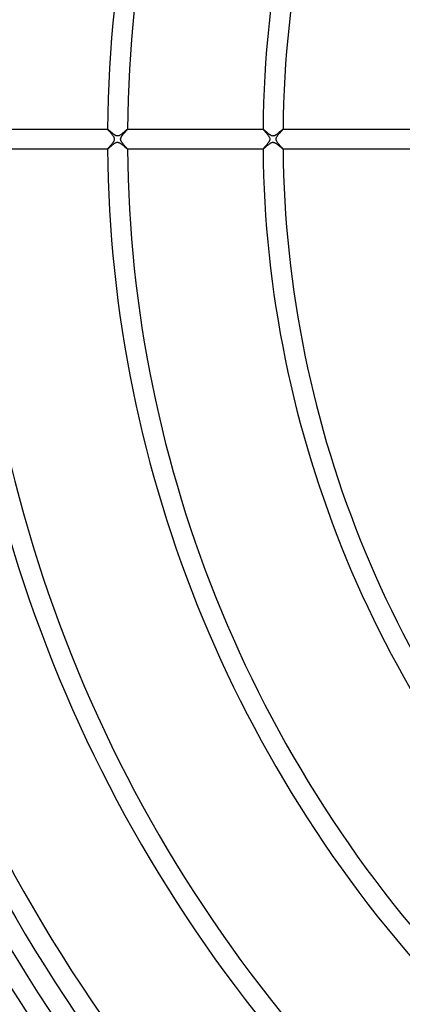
# Model space of a CAD drawing. Header units: millimetres. Extents: x -535 to 535, y -535 to 535.
# Tile 37 of 106: x -267 to -191, y -173 to 24. Entities that reach past the tile are written whole.
import ezdxf

# ---------------------------------------------------------------- set-up
doc = ezdxf.new("R2010")
doc.units = ezdxf.units.MM
doc.layers.add('HIDDEN', color=7, linetype='Continuous')
doc.layers.add('THICK', color=7, linetype='Continuous')

msp = doc.modelspace()

# ---------------------------------------------------------------- linework, layer by layer
at = {"layer": 'HIDDEN'}
for p, q in [((-249.99, 2), (-249.99, 2)), ((-249.99, 2), (-249.99, 2)), ((-249.99, 2), (-249.99, 2)), ((-249.99, 2), (-249.99, 2)), ((-249.99, 2), (-249.99, 2)), ((-249.99, 2), (-249.99, 2)), ((-249.99, 2), (-249.99, 1.99)), ((-249.99, 1.99), (-249.98, 1.97)), ((-249.98, 1.97), (-249.96, 1.95)), ((-246.02, 1.95), (-246, 1.97)), ((-246, 1.99), (-245.99, 2)), ((-246, 1.97), (-246, 1.99)), ((-245.99, 2), (-245.99, 2)), ((-245.99, 2), (-245.99, 2)), ((-245.99, 2), (-245.99, 2)), ((-245.99, 2), (-245.99, 2)), ((-245.99, 2), (-245.99, 2)), ((-245.99, 2), (-245.99, 2)), ((-218.99, 2), (-218.99, 2)), ((-218.99, 2), (-218.99, 2)), ((-218.99, 2), (-218.99, 2)), ((-218.99, 2), (-218.99, 2)), ((-218.99, 2), (-218.99, 2)), ((-218.99, 2), (-218.99, 2)), ((-218.99, 2), (-218.99, 1.99)), ((-218.99, 1.99), (-218.98, 1.97)), ((-218.98, 1.97), (-218.96, 1.95)), ((-215.03, 1.93), (-215.01, 1.96)), ((-215.01, 1.96), (-215, 1.99)), ((-215, 1.99), (-214.99, 2)), ((-214.99, 2), (-214.99, 2)), ((-214.99, 2), (-214.99, 2)), ((-214.99, 2), (-214.99, 2)), ((-214.99, 2), (-214.99, 2)), ((-214.99, 2), (-214.99, 2)), ((-214.99, 2), (-214.99, 2)), ((-249.96, 1.95), (-249.93, 1.91)), ((-249.93, 1.91), (-249.9, 1.88)), ((-249.9, 1.88), (-249.87, 1.83)), ((-249.87, 1.83), (-249.82, 1.78)), ((-249.82, 1.78), (-249.78, 1.73)), ((-249.78, 1.73), (-249.72, 1.67)), ((-249.72, 1.67), (-249.67, 1.6)), ((-249.67, 1.6), (-249.61, 1.53)), ((-249.61, 1.53), (-249.54, 1.46)), ((-249.54, 1.46), (-249.48, 1.39)), ((-249.48, 1.39), (-249.41, 1.31)), ((-249.41, 1.31), (-249.34, 1.23)), ((-249.34, 1.23), (-249.27, 1.14)), ((-249.27, 1.14), (-249.2, 1.05)), ((-249.2, 1.05), (-249.13, 0.97)), ((-249.13, 0.97), (-249.06, 0.88)), ((-249.06, 0.88), (-248.99, 0.79)), ((-248.99, 0.79), (-248.92, 0.7)), ((-248.92, 0.7), (-248.86, 0.61)), ((-248.86, 0.61), (-248.81, 0.53)), ((-248.81, 0.53), (-248.76, 0.44)), ((-248.76, 0.44), (-248.72, 0.36)), ((-248.72, 0.36), (-248.68, 0.28)), ((-248.68, 0.28), (-248.66, 0.2)), ((-248.66, 0.2), (-248.64, 0.13)), ((-248.64, 0.13), (-248.63, 0.07)), ((-248.63, 0.07), (-248.62, 0)), ((-248.62, 0), (-248.63, -0.06)), ((-247.38, 0), (-247.37, 0.07)), ((-247.37, -0.09), (-247.38, 0)), ((-247.37, 0.07), (-247.36, 0.15)), ((-247.36, 0.15), (-247.34, 0.22)), ((-247.34, 0.22), (-247.31, 0.29)), ((-247.31, 0.29), (-247.28, 0.36)), ((-247.28, 0.36), (-247.25, 0.43)), ((-247.25, 0.43), (-247.21, 0.5)), ((-247.21, 0.5), (-247.16, 0.57)), ((-247.16, 0.57), (-247.12, 0.64)), ((-247.12, 0.64), (-247.07, 0.71)), ((-247.07, 0.71), (-247.02, 0.78)), ((-247.02, 0.78), (-246.96, 0.85)), ((-246.96, 0.85), (-246.91, 0.92)), ((-246.91, 0.92), (-246.85, 0.99)), ((-246.85, 0.99), (-246.79, 1.06)), ((-246.79, 1.06), (-246.73, 1.13)), ((-246.73, 1.13), (-246.67, 1.21)), ((-246.67, 1.21), (-246.61, 1.28)), ((-246.61, 1.28), (-246.55, 1.35)), ((-246.55, 1.35), (-246.49, 1.41)), ((-246.49, 1.41), (-246.43, 1.48)), ((-246.43, 1.48), (-246.37, 1.54)), ((-246.37, 1.54), (-246.32, 1.6)), ((-246.32, 1.6), (-246.27, 1.66)), ((-246.27, 1.66), (-246.22, 1.72)), ((-246.22, 1.72), (-246.18, 1.77)), ((-246.18, 1.77), (-246.14, 1.81)), ((-246.14, 1.81), (-246.1, 1.86)), ((-246.1, 1.86), (-246.07, 1.89)), ((-246.07, 1.89), (-246.04, 1.93)), ((-246.04, 1.93), (-246.02, 1.95)), ((-218.96, 1.95), (-218.94, 1.92)), ((-218.94, 1.92), (-218.91, 1.89)), ((-218.91, 1.89), (-218.88, 1.84)), ((-218.88, 1.84), (-218.84, 1.8)), ((-218.84, 1.8), (-218.79, 1.75)), ((-218.79, 1.75), (-218.74, 1.69)), ((-218.74, 1.69), (-218.69, 1.63)), ((-218.69, 1.63), (-218.63, 1.56)), ((-218.63, 1.56), (-218.57, 1.49)), ((-218.57, 1.49), (-218.51, 1.42)), ((-218.51, 1.42), (-218.44, 1.34)), ((-218.44, 1.34), (-218.37, 1.26)), ((-218.37, 1.26), (-218.3, 1.18)), ((-218.3, 1.18), (-218.23, 1.1)), ((-218.23, 1.1), (-218.16, 1.01)), ((-218.16, 1.01), (-218.09, 0.92)), ((-218.09, 0.92), (-218.02, 0.83)), ((-218.02, 0.83), (-217.95, 0.74)), ((-217.95, 0.74), (-217.89, 0.65)), ((-217.89, 0.65), (-217.83, 0.56)), ((-217.83, 0.56), (-217.78, 0.47)), ((-217.78, 0.47), (-217.73, 0.39)), ((-217.73, 0.39), (-217.69, 0.3)), ((-217.69, 0.3), (-217.66, 0.22)), ((-217.66, 0.22), (-217.64, 0.15)), ((-217.64, 0.15), (-217.63, 0.07)), ((-217.63, 0.07), (-217.62, 0)), ((-217.62, 0), (-217.63, -0.09)), ((-216.38, 0), (-216.37, 0.06)), ((-216.37, -0.05), (-216.38, 0)), ((-216.37, 0.12), (-216.35, 0.18)), ((-216.37, 0.06), (-216.37, 0.12)), ((-216.35, 0.18), (-216.33, 0.24)), ((-216.33, 0.24), (-216.3, 0.31)), ((-216.3, 0.31), (-216.27, 0.39)), ((-216.27, 0.39), (-216.23, 0.47)), ((-216.23, 0.47), (-216.18, 0.55)), ((-216.18, 0.55), (-216.13, 0.63)), ((-216.13, 0.63), (-216.07, 0.71)), ((-216.07, 0.71), (-216.01, 0.79)), ((-216.01, 0.79), (-215.95, 0.87)), ((-215.95, 0.87), (-215.88, 0.95)), ((-215.88, 0.95), (-215.81, 1.04)), ((-215.81, 1.04), (-215.74, 1.12)), ((-215.74, 1.12), (-215.67, 1.21)), ((-215.67, 1.21), (-215.59, 1.29)), ((-215.59, 1.29), (-215.52, 1.38)), ((-215.52, 1.38), (-215.45, 1.46)), ((-215.45, 1.46), (-215.38, 1.53)), ((-215.38, 1.53), (-215.32, 1.61)), ((-215.32, 1.61), (-215.26, 1.68)), ((-215.26, 1.68), (-215.2, 1.74)), ((-215.2, 1.74), (-215.15, 1.8)), ((-215.15, 1.8), (-215.1, 1.85)), ((-215.1, 1.85), (-215.06, 1.9)), ((-215.06, 1.9), (-215.03, 1.93)), ((-249.96, -1.95), (-249.98, -1.97)), ((-249.94, -1.92), (-249.96, -1.95)), ((-249.92, -1.89), (-249.94, -1.92)), ((-249.88, -1.85), (-249.92, -1.89)), ((-249.85, -1.81), (-249.88, -1.85)), ((-249.81, -1.76), (-249.85, -1.81)), ((-249.76, -1.71), (-249.81, -1.76)), ((-249.72, -1.66), (-249.76, -1.71)), ((-249.66, -1.6), (-249.72, -1.66)), ((-249.61, -1.54), (-249.66, -1.6)), ((-249.55, -1.47), (-249.61, -1.54)), ((-249.5, -1.41), (-249.55, -1.47)), ((-249.44, -1.34), (-249.5, -1.41)), ((-249.37, -1.26), (-249.44, -1.34)), ((-249.31, -1.19), (-249.37, -1.26)), ((-249.25, -1.12), (-249.31, -1.19)), ((-249.19, -1.05), (-249.25, -1.12)), ((-249.13, -0.97), (-249.19, -1.05)), ((-249.07, -0.9), (-249.13, -0.97)), ((-249.02, -0.83), (-249.07, -0.9)), ((-248.96, -0.76), (-249.02, -0.83)), ((-248.91, -0.69), (-248.96, -0.76)), ((-248.87, -0.62), (-248.91, -0.69)), ((-248.82, -0.55), (-248.87, -0.62)), ((-248.78, -0.47), (-248.82, -0.55)), ((-248.74, -0.4), (-248.78, -0.47)), ((-248.7, -0.32), (-248.74, -0.4)), ((-248.67, -0.25), (-248.7, -0.32)), ((-248.65, -0.18), (-248.67, -0.25)), ((-248.64, -0.12), (-248.65, -0.18)), ((-248.63, -0.06), (-248.64, -0.12)), ((-247.35, -0.17), (-247.37, -0.09)), ((-247.33, -0.25), (-247.35, -0.17)), ((-247.3, -0.33), (-247.33, -0.25)), ((-247.26, -0.4), (-247.3, -0.33)), ((-247.22, -0.47), (-247.26, -0.4)), ((-247.18, -0.54), (-247.22, -0.47)), ((-247.14, -0.61), (-247.18, -0.54)), ((-247.09, -0.68), (-247.14, -0.61)), ((-247.04, -0.75), (-247.09, -0.68)), ((-246.99, -0.82), (-247.04, -0.75)), ((-246.93, -0.89), (-246.99, -0.82)), ((-246.87, -0.96), (-246.93, -0.89)), ((-246.81, -1.04), (-246.87, -0.96)), ((-246.75, -1.11), (-246.81, -1.04)), ((-246.69, -1.18), (-246.75, -1.11)), ((-246.63, -1.25), (-246.69, -1.18)), ((-246.57, -1.32), (-246.63, -1.25)), ((-246.51, -1.39), (-246.57, -1.32)), ((-246.45, -1.46), (-246.51, -1.39)), ((-246.4, -1.52), (-246.45, -1.46)), ((-246.34, -1.58), (-246.4, -1.52)), ((-246.29, -1.64), (-246.34, -1.58)), ((-246.25, -1.69), (-246.29, -1.64)), ((-246.2, -1.74), (-246.25, -1.69)), ((-246.16, -1.79), (-246.2, -1.74)), ((-246.12, -1.83), (-246.16, -1.79)), ((-246.09, -1.87), (-246.12, -1.83)), ((-246.06, -1.9), (-246.09, -1.87)), ((-246.04, -1.93), (-246.06, -1.9)), ((-246.02, -1.96), (-246.04, -1.93)), ((-246, -1.98), (-246.02, -1.96)), ((-218.97, -1.96), (-218.98, -1.98)), ((-218.95, -1.93), (-218.97, -1.96)), ((-218.92, -1.9), (-218.95, -1.93)), ((-218.89, -1.87), (-218.92, -1.9)), ((-218.86, -1.83), (-218.89, -1.87)), ((-218.82, -1.78), (-218.86, -1.83)), ((-218.78, -1.74), (-218.82, -1.78)), ((-218.74, -1.69), (-218.78, -1.74)), ((-218.69, -1.63), (-218.74, -1.69)), ((-218.65, -1.58), (-218.69, -1.63)), ((-218.59, -1.52), (-218.65, -1.58)), ((-218.54, -1.46), (-218.59, -1.52)), ((-218.49, -1.39), (-218.54, -1.46)), ((-218.43, -1.33), (-218.49, -1.39)), ((-218.37, -1.26), (-218.43, -1.33)), ((-218.31, -1.19), (-218.37, -1.26)), ((-218.25, -1.12), (-218.31, -1.19)), ((-218.19, -1.05), (-218.25, -1.12)), ((-218.14, -0.98), (-218.19, -1.05)), ((-218.08, -0.9), (-218.14, -0.98)), ((-218.02, -0.83), (-218.08, -0.9)), ((-217.97, -0.76), (-218.02, -0.83)), ((-217.92, -0.69), (-217.97, -0.76)), ((-217.87, -0.62), (-217.92, -0.69)), ((-217.82, -0.55), (-217.87, -0.62)), ((-217.78, -0.49), (-217.82, -0.55)), ((-217.74, -0.42), (-217.78, -0.49)), ((-217.71, -0.34), (-217.74, -0.42)), ((-217.67, -0.26), (-217.71, -0.34)), ((-217.65, -0.17), (-217.67, -0.26)), ((-217.63, -0.09), (-217.65, -0.17)), ((-216.37, -0.11), (-216.37, -0.05)), ((-216.36, -0.16), (-216.37, -0.11)), ((-216.34, -0.22), (-216.36, -0.16)), ((-216.32, -0.28), (-216.34, -0.22)), ((-216.29, -0.35), (-216.32, -0.28)), ((-216.25, -0.43), (-216.29, -0.35)), ((-216.2, -0.52), (-216.25, -0.43)), ((-216.14, -0.6), (-216.2, -0.52)), ((-216.08, -0.69), (-216.14, -0.6)), ((-216.01, -0.78), (-216.08, -0.69)), ((-215.94, -0.87), (-216.01, -0.78)), ((-215.87, -0.96), (-215.94, -0.87)), ((-215.8, -1.06), (-215.87, -0.96)), ((-215.72, -1.15), (-215.8, -1.06)), ((-215.64, -1.24), (-215.72, -1.15)), ((-215.57, -1.32), (-215.64, -1.24)), ((-215.49, -1.41), (-215.57, -1.32)), ((-215.42, -1.49), (-215.49, -1.41)), ((-215.36, -1.56), (-215.42, -1.49)), ((-215.29, -1.64), (-215.36, -1.56)), ((-215.23, -1.7), (-215.29, -1.64)), ((-215.18, -1.76), (-215.23, -1.7)), ((-215.13, -1.82), (-215.18, -1.76)), ((-215.09, -1.87), (-215.13, -1.82)), ((-215.06, -1.91), (-215.09, -1.87)), ((-215.03, -1.94), (-215.06, -1.91)), ((-215.01, -1.97), (-215.03, -1.94)), ((-249.98, -1.97), (-249.99, -1.99)), ((-249.99, -1.99), (-249.99, -2)), ((-249.99, -2), (-249.99, -2)), ((-249.99, -2), (-249.99, -2)), ((-249.99, -2), (-249.99, -2)), ((-249.99, -2), (-249.99, -2)), ((-249.99, -2), (-249.99, -2)), ((-249.99, -2), (-249.99, -2)), ((-245.99, -1.99), (-246, -1.98)), ((-245.99, -2), (-245.99, -1.99)), ((-245.99, -2), (-245.99, -2)), ((-245.99, -2), (-245.99, -2)), ((-245.99, -2), (-245.99, -2)), ((-245.99, -2), (-245.99, -2)), ((-245.99, -2), (-245.99, -2)), ((-245.99, -2), (-245.99, -2)), ((-218.98, -1.98), (-218.99, -1.99)), ((-218.99, -1.99), (-218.99, -2)), ((-218.99, -2), (-218.99, -2)), ((-218.99, -2), (-218.99, -2)), ((-218.99, -2), (-218.99, -2)), ((-218.99, -2), (-218.99, -2)), ((-218.99, -2), (-218.99, -2)), ((-218.99, -2), (-218.99, -2)), ((-214.99, -1.99), (-215.01, -1.97)), ((-214.99, -2), (-214.99, -1.99)), ((-214.99, -2), (-214.99, -2)), ((-214.99, -2), (-214.99, -2)), ((-214.99, -2), (-214.99, -2)), ((-214.99, -2), (-214.99, -2)), ((-214.99, -2), (-214.99, -2)), ((-214.99, -2), (-214.99, -2))]:
    msp.add_line(p, q, dxfattribs=at)
at = {"layer": 'THICK'}
for p, q in [((-277, 2), (-249.99, 2)), ((-249.98, 2), (-249.99, 2)), ((-249.97, 1.99), (-249.98, 2)), ((-249.95, 1.98), (-249.97, 1.99)), ((-249.93, 1.96), (-249.95, 1.98)), ((-246.03, 1.98), (-246.06, 1.96)), ((-246.01, 1.99), (-246.03, 1.98)), ((-245.99, 2), (-246.01, 1.99)), ((-245.99, 2), (-218.99, 2)), ((-218.98, 2), (-218.99, 2)), ((-218.96, 1.99), (-218.98, 2)), ((-218.94, 1.97), (-218.96, 1.99)), ((-218.91, 1.95), (-218.94, 1.97)), ((-215.04, 1.97), (-215.06, 1.95)), ((-215.02, 1.99), (-215.04, 1.97)), ((-215, 2), (-215.02, 1.99)), ((-214.99, 2), (-215, 2)), ((-214.99, 2), (-187.99, 2)), ((-249.9, 1.94), (-249.93, 1.96)), ((-249.87, 1.91), (-249.9, 1.94)), ((-249.83, 1.88), (-249.87, 1.91)), ((-249.79, 1.84), (-249.83, 1.88)), ((-249.75, 1.8), (-249.79, 1.84)), ((-249.7, 1.76), (-249.75, 1.8)), ((-249.65, 1.72), (-249.7, 1.76)), ((-249.6, 1.67), (-249.65, 1.72)), ((-249.54, 1.62), (-249.6, 1.67)), ((-249.48, 1.57), (-249.54, 1.62)), ((-249.42, 1.52), (-249.48, 1.57)), ((-249.36, 1.46), (-249.42, 1.52)), ((-249.29, 1.41), (-249.36, 1.46)), ((-249.23, 1.35), (-249.29, 1.41)), ((-249.16, 1.29), (-249.23, 1.35)), ((-249.09, 1.23), (-249.16, 1.29)), ((-249.02, 1.17), (-249.09, 1.23)), ((-248.95, 1.11), (-249.02, 1.17)), ((-248.88, 1.06), (-248.95, 1.11)), ((-248.81, 1), (-248.88, 1.06)), ((-248.74, 0.95), (-248.81, 1)), ((-248.67, 0.9), (-248.74, 0.95)), ((-248.6, 0.86), (-248.67, 0.9)), ((-248.54, 0.82), (-248.6, 0.86)), ((-248.47, 0.78), (-248.54, 0.82)), ((-248.4, 0.74), (-248.47, 0.78)), ((-248.33, 0.7), (-248.4, 0.74)), ((-248.26, 0.67), (-248.33, 0.7)), ((-248.19, 0.65), (-248.26, 0.67)), ((-248.11, 0.63), (-248.19, 0.65)), ((-248.04, 0.63), (-248.11, 0.63)), ((-247.96, 0.63), (-248.04, 0.63)), ((-247.88, 0.63), (-247.96, 0.63)), ((-247.8, 0.65), (-247.88, 0.63)), ((-247.71, 0.68), (-247.8, 0.65)), ((-247.62, 0.73), (-247.71, 0.68)), ((-247.53, 0.77), (-247.62, 0.73)), ((-247.43, 0.83), (-247.53, 0.77)), ((-247.34, 0.89), (-247.43, 0.83)), ((-247.25, 0.96), (-247.34, 0.89)), ((-247.16, 1.03), (-247.25, 0.96)), ((-247.06, 1.1), (-247.16, 1.03)), ((-246.97, 1.18), (-247.06, 1.1)), ((-246.87, 1.26), (-246.97, 1.18)), ((-246.78, 1.34), (-246.87, 1.26)), ((-246.69, 1.42), (-246.78, 1.34)), ((-246.6, 1.49), (-246.69, 1.42)), ((-246.51, 1.57), (-246.6, 1.49)), ((-246.43, 1.64), (-246.51, 1.57)), ((-246.35, 1.71), (-246.43, 1.64)), ((-246.28, 1.77), (-246.35, 1.71)), ((-246.21, 1.83), (-246.28, 1.77)), ((-246.15, 1.88), (-246.21, 1.83)), ((-246.1, 1.92), (-246.15, 1.88)), ((-246.06, 1.96), (-246.1, 1.92)), ((-218.88, 1.92), (-218.91, 1.95)), ((-218.84, 1.89), (-218.88, 1.92)), ((-218.8, 1.85), (-218.84, 1.89)), ((-218.75, 1.81), (-218.8, 1.85)), ((-218.7, 1.76), (-218.75, 1.81)), ((-218.64, 1.71), (-218.7, 1.76)), ((-218.58, 1.66), (-218.64, 1.71)), ((-218.52, 1.61), (-218.58, 1.66)), ((-218.46, 1.55), (-218.52, 1.61)), ((-218.39, 1.49), (-218.46, 1.55)), ((-218.32, 1.43), (-218.39, 1.49)), ((-218.25, 1.37), (-218.32, 1.43)), ((-218.18, 1.31), (-218.25, 1.37)), ((-218.1, 1.24), (-218.18, 1.31)), ((-218.03, 1.18), (-218.1, 1.24)), ((-217.95, 1.12), (-218.03, 1.18)), ((-217.88, 1.06), (-217.95, 1.12)), ((-217.81, 1), (-217.88, 1.06)), ((-217.73, 0.95), (-217.81, 1)), ((-217.66, 0.9), (-217.73, 0.95)), ((-217.59, 0.85), (-217.66, 0.9)), ((-217.53, 0.81), (-217.59, 0.85)), ((-217.45, 0.77), (-217.53, 0.81)), ((-217.38, 0.73), (-217.45, 0.77)), ((-217.31, 0.69), (-217.38, 0.73)), ((-217.23, 0.66), (-217.31, 0.69)), ((-217.16, 0.64), (-217.23, 0.66)), ((-217.09, 0.63), (-217.16, 0.64)), ((-217.02, 0.62), (-217.09, 0.63)), ((-216.95, 0.63), (-217.02, 0.62)), ((-216.88, 0.64), (-216.95, 0.63)), ((-216.81, 0.65), (-216.88, 0.64)), ((-216.73, 0.68), (-216.81, 0.65)), ((-216.65, 0.71), (-216.73, 0.68)), ((-216.58, 0.75), (-216.65, 0.71)), ((-216.5, 0.79), (-216.58, 0.75)), ((-216.42, 0.84), (-216.5, 0.79)), ((-216.35, 0.89), (-216.42, 0.84)), ((-216.27, 0.94), (-216.35, 0.89)), ((-216.2, 1), (-216.27, 0.94)), ((-216.12, 1.06), (-216.2, 1)), ((-216.05, 1.12), (-216.12, 1.06)), ((-215.97, 1.18), (-216.05, 1.12)), ((-215.89, 1.24), (-215.97, 1.18)), ((-215.82, 1.3), (-215.89, 1.24)), ((-215.74, 1.37), (-215.82, 1.3)), ((-215.67, 1.43), (-215.74, 1.37)), ((-215.6, 1.49), (-215.67, 1.43)), ((-215.53, 1.56), (-215.6, 1.49)), ((-215.46, 1.61), (-215.53, 1.56)), ((-215.39, 1.67), (-215.46, 1.61)), ((-215.33, 1.72), (-215.39, 1.67)), ((-215.28, 1.77), (-215.33, 1.72)), ((-215.23, 1.82), (-215.28, 1.77)), ((-215.18, 1.86), (-215.23, 1.82)), ((-215.13, 1.89), (-215.18, 1.86)), ((-215.1, 1.93), (-215.13, 1.89)), ((-215.06, 1.95), (-215.1, 1.93)), ((-249.96, -1.98), (-249.93, -1.96)), ((-249.93, -1.96), (-249.89, -1.93)), ((-249.89, -1.93), (-249.85, -1.89)), ((-249.85, -1.89), (-249.79, -1.85)), ((-249.79, -1.85), (-249.74, -1.79)), ((-249.74, -1.79), (-249.67, -1.74)), ((-249.67, -1.74), (-249.6, -1.68)), ((-249.6, -1.68), (-249.52, -1.61)), ((-249.52, -1.61), (-249.44, -1.54)), ((-249.44, -1.54), (-249.36, -1.46)), ((-249.36, -1.46), (-249.27, -1.39)), ((-249.27, -1.39), (-249.18, -1.31)), ((-249.18, -1.31), (-249.09, -1.23)), ((-249.09, -1.23), (-249, -1.15)), ((-249, -1.15), (-248.9, -1.08)), ((-248.9, -1.08), (-248.81, -1.01)), ((-248.81, -1.01), (-248.72, -0.94)), ((-248.72, -0.94), (-248.63, -0.87)), ((-248.63, -0.87), (-248.54, -0.82)), ((-248.54, -0.82), (-248.45, -0.76)), ((-248.45, -0.76), (-248.37, -0.72)), ((-248.37, -0.72), (-248.29, -0.69)), ((-248.29, -0.69), (-248.23, -0.66)), ((-248.23, -0.66), (-248.17, -0.65)), ((-248.17, -0.65), (-248.11, -0.63)), ((-248.11, -0.63), (-248.06, -0.63)), ((-248.06, -0.63), (-248.01, -0.62)), ((-248.01, -0.62), (-247.96, -0.63)), ((-247.96, -0.63), (-247.9, -0.63)), ((-247.9, -0.63), (-247.85, -0.64)), ((-247.85, -0.64), (-247.79, -0.66)), ((-247.79, -0.66), (-247.73, -0.68)), ((-247.73, -0.68), (-247.65, -0.71)), ((-247.65, -0.71), (-247.57, -0.75)), ((-247.57, -0.75), (-247.48, -0.8)), ((-247.48, -0.8), (-247.39, -0.86)), ((-247.39, -0.86), (-247.3, -0.92)), ((-247.3, -0.92), (-247.21, -0.99)), ((-247.21, -0.99), (-247.12, -1.06)), ((-247.12, -1.06), (-247.03, -1.13)), ((-247.03, -1.13), (-246.94, -1.2)), ((-246.94, -1.2), (-246.85, -1.28)), ((-246.85, -1.28), (-246.76, -1.36)), ((-246.76, -1.36), (-246.67, -1.43)), ((-246.67, -1.43), (-246.58, -1.51)), ((-246.58, -1.51), (-246.5, -1.58)), ((-246.5, -1.58), (-246.42, -1.65)), ((-246.42, -1.65), (-246.34, -1.71)), ((-246.34, -1.71), (-246.27, -1.78)), ((-246.27, -1.78), (-246.21, -1.83)), ((-246.21, -1.83), (-246.15, -1.88)), ((-246.15, -1.88), (-246.1, -1.92)), ((-246.1, -1.92), (-246.06, -1.96)), ((-246.06, -1.96), (-246.03, -1.98)), ((-218.93, -1.96), (-218.9, -1.94)), ((-218.9, -1.94), (-218.86, -1.9)), ((-218.86, -1.9), (-218.81, -1.86)), ((-218.81, -1.86), (-218.75, -1.81)), ((-218.75, -1.81), (-218.69, -1.76)), ((-218.69, -1.76), (-218.63, -1.7)), ((-218.63, -1.7), (-218.55, -1.64)), ((-218.55, -1.64), (-218.48, -1.57)), ((-218.48, -1.57), (-218.4, -1.5)), ((-218.4, -1.5), (-218.31, -1.42)), ((-218.31, -1.42), (-218.22, -1.35)), ((-218.22, -1.35), (-218.13, -1.27)), ((-218.13, -1.27), (-218.04, -1.19)), ((-218.04, -1.19), (-217.95, -1.12)), ((-217.95, -1.12), (-217.86, -1.04)), ((-217.86, -1.04), (-217.77, -0.97)), ((-217.77, -0.97), (-217.68, -0.91)), ((-217.68, -0.91), (-217.59, -0.85)), ((-217.59, -0.85), (-217.5, -0.79)), ((-217.5, -0.79), (-217.42, -0.74)), ((-217.42, -0.74), (-217.34, -0.71)), ((-217.34, -0.71), (-217.26, -0.68)), ((-217.26, -0.68), (-217.2, -0.65)), ((-217.2, -0.65), (-217.14, -0.64)), ((-217.14, -0.64), (-217.08, -0.63)), ((-217.08, -0.63), (-217.03, -0.63)), ((-217.03, -0.63), (-216.98, -0.62)), ((-216.98, -0.62), (-216.93, -0.63)), ((-216.93, -0.63), (-216.88, -0.64)), ((-216.88, -0.64), (-216.82, -0.65)), ((-216.82, -0.65), (-216.76, -0.67)), ((-216.76, -0.67), (-216.7, -0.69)), ((-216.7, -0.69), (-216.62, -0.72)), ((-216.62, -0.72), (-216.54, -0.77)), ((-216.54, -0.77), (-216.45, -0.82)), ((-216.45, -0.82), (-216.36, -0.88)), ((-216.36, -0.88), (-216.27, -0.95)), ((-216.27, -0.95), (-216.17, -1.02)), ((-216.17, -1.02), (-216.08, -1.09)), ((-216.08, -1.09), (-215.98, -1.17)), ((-215.98, -1.17), (-215.89, -1.24)), ((-215.89, -1.24), (-215.8, -1.32)), ((-215.8, -1.32), (-215.71, -1.4)), ((-215.71, -1.4), (-215.62, -1.48)), ((-215.62, -1.48), (-215.53, -1.55)), ((-215.53, -1.55), (-215.45, -1.62)), ((-215.45, -1.62), (-215.37, -1.69)), ((-215.37, -1.69), (-215.29, -1.76)), ((-215.29, -1.76), (-215.22, -1.82)), ((-215.22, -1.82), (-215.16, -1.87)), ((-215.16, -1.87), (-215.11, -1.91)), ((-215.11, -1.91), (-215.07, -1.95)), ((-215.07, -1.95), (-215.03, -1.98)), ((-249.99, -2), (-277, -2)), ((-249.99, -2), (-249.98, -2)), ((-249.98, -2), (-249.96, -1.98)), ((-246.03, -1.98), (-246.01, -1.99)), ((-246.01, -1.99), (-245.99, -2)), ((-218.99, -2), (-245.99, -2)), ((-218.99, -2), (-218.98, -2)), ((-218.98, -2), (-218.96, -1.98)), ((-218.96, -1.98), (-218.93, -1.96)), ((-215.03, -1.98), (-215.01, -1.99)), ((-215.01, -1.99), (-214.99, -2)), ((-187.99, -2), (-214.99, -2))]:
    msp.add_line(p, q, dxfattribs=at)
for radius, start, end in [(372, 135.3081, 179.6919), (368, 135.3048, 179.6951), (363, 135.3157, 179.6843), (359, 135.3153, 179.6847), (354, 135.3237, 179.6763), (350, 135.3255, 179.6745), (345, 135.3322, 179.6679), (341, 135.3354, 179.6646), (336, 135.3411, 179.6589), (332, 135.3451, 179.6549), (327, 135.3505, 179.6495), (323, 135.3545, 179.6455), (318, 135.3604, 179.6396), (314, 135.3636, 179.6364), (310, 135.3696, 179.6303), (306, 135.374, 179.626), (281, 135.4073, 179.5927), (277, 135.4132, 179.5868), (250, 135.4578, 179.5422), (246, 135.4652, 179.5348), (219, 135.5226, 179.4774), (215, 135.5323, 179.4677), (368, 180.3049, 224.6952), (372, 180.3081, 224.6919), (363, 180.3157, 224.6843), (359, 180.3153, 224.6847), (354, 180.3237, 224.6763), (350, 180.3255, 224.6745), (345, 180.3321, 224.6678), (341, 180.3354, 224.6646), (336, 180.3411, 224.6589), (332, 180.3451, 224.6549), (327, 180.3505, 224.6495), (323, 180.3545, 224.6455), (318, 180.3604, 224.6396), (314, 180.3636, 224.6364), (310, 180.3697, 224.6304), (306, 180.374, 224.626), (281, 180.4073, 224.5927), (277, 180.4132, 224.5868), (250, 180.4578, 224.5422), (246, 180.4652, 224.5348), (219, 180.5226, 224.4774), (215, 180.5323, 224.4677)]:
    msp.add_arc((0, 0), radius, start, end, dxfattribs=at)

doc.saveas('drawing.dxf')
